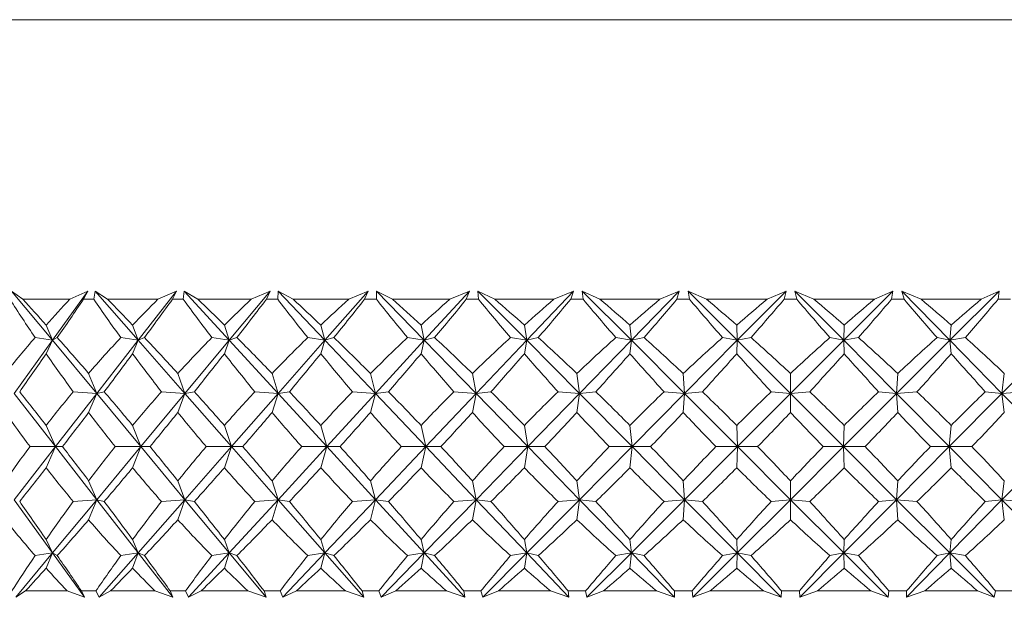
# Model space of a CAD drawing. Header units: inches. Extents: x -4.2 to 22.3, y -10.2 to 17.4.
# Tile 21 of 121: x 4.989 to 5.647, y -2.545 to -2.159. Entities that reach past the tile are written whole.
import ezdxf

# ---------------------------------------------------------------- set-up
doc = ezdxf.new("R2010")
doc.units = ezdxf.units.IN
doc.header["$MEASUREMENT"] = 0

msp = doc.modelspace()

# ---------------------------------------------------------------- linework, layer by layer
at = {"color": 7, "linetype": 'Continuous', "lineweight": 15}
for p, q in [((4.81768, -2.15853), (6.20175, -2.15853)), ((4.99081, -2.34553), (4.98332, -2.34002)), ((5.01066, -2.37294), (4.98332, -2.34002)), ((5.01066, -2.37294), (5.03429, -2.34002)), ((5.02227, -2.34553), (5.03429, -2.34002)), ((5.03139, -2.34553), (5.03429, -2.34002)), ((5.03819, -2.34553), (5.03906, -2.34002)), ((5.04748, -2.34553), (5.03906, -2.34002)), ((5.06794, -2.37294), (5.03906, -2.34002)), ((5.06794, -2.37294), (5.09352, -2.34002)), ((5.0811, -2.34553), (5.09352, -2.34002)), ((5.0908, -2.34553), (5.09352, -2.34002)), ((5.09802, -2.34553), (5.09859, -2.34002)), ((5.10787, -2.34553), (5.09859, -2.34002)), ((5.12877, -2.37294), (5.09859, -2.34002)), ((5.12877, -2.37294), (5.1561, -2.34002)), ((5.14337, -2.34553), (5.1561, -2.34002)), ((5.15358, -2.34553), (5.1561, -2.34002)), ((5.16116, -2.34553), (5.16143, -2.34002)), ((5.17149, -2.34553), (5.16143, -2.34002)), ((5.19266, -2.37294), (5.16143, -2.34002)), ((5.19266, -2.37294), (5.22154, -2.34002)), ((5.2086, -2.34553), (5.22154, -2.34002)), ((5.21922, -2.34553), (5.22154, -2.34002)), ((5.23784, -2.34553), (5.22708, -2.34002)), ((5.22711, -2.34553), (5.22708, -2.34002)), ((5.25911, -2.37294), (5.22708, -2.34002)), ((5.25911, -2.37294), (5.28929, -2.34002)), ((5.27625, -2.34553), (5.28929, -2.34002)), ((5.28721, -2.34553), (5.28929, -2.34002)), ((5.30638, -2.34553), (5.295, -2.34002)), ((5.29534, -2.34553), (5.295, -2.34002)), ((5.32758, -2.37294), (5.295, -2.34002)), ((5.32758, -2.37294), (5.35881, -2.34002)), ((5.34578, -2.34553), (5.35881, -2.34002)), ((5.35699, -2.34553), (5.35881, -2.34002)), ((5.37656, -2.34553), (5.36465, -2.34002)), ((5.36529, -2.34553), (5.36465, -2.34002)), ((5.39752, -2.37294), (5.36465, -2.34002)), ((5.39752, -2.37294), (5.42956, -2.34002)), ((5.41663, -2.34553), (5.42956, -2.34002)), ((5.428, -2.34553), (5.42956, -2.34002)), ((5.4478, -2.34553), (5.43546, -2.34002)), ((5.43641, -2.34553), (5.43546, -2.34002)), ((5.46836, -2.37294), (5.43546, -2.34002)), ((5.46836, -2.37294), (5.50094, -2.34002)), ((5.48823, -2.34553), (5.50094, -2.34002)), ((5.49966, -2.34553), (5.50094, -2.34002)), ((5.51955, -2.34553), (5.50688, -2.34002)), ((5.50811, -2.34553), (5.50688, -2.34002)), ((5.53953, -2.37294), (5.50688, -2.34002)), ((5.53953, -2.37294), (5.5724, -2.34002)), ((5.56, -2.34553), (5.5724, -2.34002)), ((5.57141, -2.34553), (5.5724, -2.34002)), ((5.59121, -2.34553), (5.57831, -2.34002)), ((5.57983, -2.34553), (5.57831, -2.34002)), ((5.61046, -2.37294), (5.57831, -2.34002)), ((5.61046, -2.37294), (5.64335, -2.34002)), ((5.63137, -2.34553), (5.64335, -2.34002)), ((5.64266, -2.34553), (5.64335, -2.34002)), ((5.02227, -2.34553), (4.99081, -2.34553)), ((5.03819, -2.34553), (5.03139, -2.34553)), ((5.0811, -2.34553), (5.04748, -2.34553)), ((5.09802, -2.34553), (5.0908, -2.34553)), ((5.14337, -2.34553), (5.10787, -2.34553)), ((5.16116, -2.34553), (5.15358, -2.34553)), ((5.2086, -2.34553), (5.17149, -2.34553)), ((5.22711, -2.34553), (5.21922, -2.34553)), ((5.27625, -2.34553), (5.23784, -2.34553)), ((5.29534, -2.34553), (5.28721, -2.34553)), ((5.34578, -2.34553), (5.30638, -2.34553)), ((5.36529, -2.34553), (5.35699, -2.34553)), ((5.41663, -2.34553), (5.37656, -2.34553)), ((5.43641, -2.34553), (5.428, -2.34553)), ((5.48823, -2.34553), (5.4478, -2.34553)), ((5.50811, -2.34553), (5.49966, -2.34553)), ((5.56, -2.34553), (5.51955, -2.34553)), ((5.57983, -2.34553), (5.57141, -2.34553)), ((5.63137, -2.34553), (5.59121, -2.34553)), ((5.65098, -2.34553), (5.64266, -2.34553)), ((5.01066, -2.37294), (5.00638, -2.36274)), ((5.06794, -2.37294), (5.06414, -2.36274)), ((5.12877, -2.37294), (5.1255, -2.36274)), ((5.18994, -2.36274), (5.19266, -2.37294)), ((5.25911, -2.37294), (5.25696, -2.36274)), ((5.32758, -2.37294), (5.32602, -2.36274)), ((5.39752, -2.37294), (5.39656, -2.36274)), ((5.46836, -2.37294), (5.468, -2.36274)), ((5.53953, -2.37294), (5.53978, -2.36274)), ((5.61046, -2.37294), (5.61132, -2.36274)), ((4.98509, -2.40856), (5.01066, -2.37294)), ((5.01066, -2.37294), (4.99899, -2.37112)), ((5.01066, -2.37294), (5.00638, -2.38191)), ((5.01066, -2.37294), (5.01383, -2.37112)), ((5.04025, -2.40856), (5.01066, -2.37294)), ((5.04025, -2.40856), (5.06794, -2.37294)), ((5.06794, -2.37294), (5.05625, -2.37112)), ((5.06794, -2.37294), (5.06414, -2.38191)), ((5.06794, -2.37294), (5.0721, -2.37112)), ((5.09918, -2.40856), (5.06794, -2.37294)), ((5.09918, -2.40856), (5.12877, -2.37294)), ((5.12877, -2.37294), (5.11715, -2.37112)), ((5.12877, -2.37294), (5.1255, -2.38191)), ((5.12877, -2.37294), (5.1339, -2.37112)), ((5.16142, -2.40856), (5.12877, -2.37294)), ((5.16142, -2.40856), (5.19266, -2.37294)), ((5.18122, -2.37112), (5.19266, -2.37294)), ((5.18994, -2.38191), (5.19266, -2.37294)), ((5.19872, -2.37112), (5.19266, -2.37294)), ((5.22646, -2.40856), (5.19266, -2.37294)), ((5.22646, -2.40856), (5.25911, -2.37294)), ((5.25911, -2.37294), (5.24793, -2.37112)), ((5.25911, -2.37294), (5.25696, -2.38191)), ((5.25911, -2.37294), (5.26604, -2.37112)), ((5.29379, -2.40856), (5.25911, -2.37294)), ((5.29379, -2.40856), (5.32758, -2.37294)), ((5.32758, -2.37294), (5.31674, -2.37112)), ((5.32758, -2.37294), (5.32602, -2.38191)), ((5.32758, -2.37294), (5.33532, -2.37112)), ((5.36285, -2.40856), (5.32758, -2.37294)), ((5.36285, -2.40856), (5.39752, -2.37294)), ((5.39752, -2.37294), (5.38711, -2.37112)), ((5.39752, -2.37294), (5.39656, -2.38191)), ((5.39752, -2.37294), (5.40601, -2.37112)), ((5.43309, -2.40856), (5.39752, -2.37294)), ((5.43309, -2.40856), (5.46836, -2.37294)), ((5.46836, -2.37294), (5.45847, -2.37112)), ((5.46836, -2.37294), (5.468, -2.38191)), ((5.46836, -2.37294), (5.47754, -2.37112)), ((5.50395, -2.40856), (5.46836, -2.37294)), ((5.50395, -2.40856), (5.53953, -2.37294)), ((5.53953, -2.37294), (5.53024, -2.37112)), ((5.53953, -2.37294), (5.54932, -2.37112)), ((5.57486, -2.40856), (5.53953, -2.37294)), ((5.53953, -2.37294), (5.53978, -2.38191)), ((5.57486, -2.40856), (5.61046, -2.37294)), ((5.61046, -2.37294), (5.60185, -2.37112)), ((5.61046, -2.37294), (5.62078, -2.37112)), ((5.61046, -2.37294), (5.61132, -2.38191)), ((5.64524, -2.40856), (5.61046, -2.37294)), ((5.64524, -2.40856), (5.68058, -2.37294)), ((5.04025, -2.40856), (5.03478, -2.39514)), ((5.09918, -2.40856), (5.0944, -2.39514)), ((5.16142, -2.40856), (5.15737, -2.39514)), ((5.22317, -2.39514), (5.22646, -2.40856)), ((5.29379, -2.40856), (5.29127, -2.39514)), ((5.36285, -2.40856), (5.36114, -2.39514)), ((5.43309, -2.40856), (5.4322, -2.39514)), ((5.50395, -2.40856), (5.50389, -2.39514)), ((5.57486, -2.40856), (5.57562, -2.39514)), ((5.64524, -2.40856), (5.64682, -2.39514)), ((5.01267, -2.44404), (4.98509, -2.40856)), ((5.01267, -2.44404), (5.04025, -2.40856)), ((5.04025, -2.40856), (5.02449, -2.40733)), ((5.04025, -2.40856), (5.03478, -2.42115)), ((5.04025, -2.40856), (5.0452, -2.40733)), ((5.06971, -2.44404), (5.04025, -2.40856)), ((5.06971, -2.44404), (5.09918, -2.40856)), ((5.09918, -2.40856), (5.08346, -2.40733)), ((5.09918, -2.40856), (5.0944, -2.42115)), ((5.09918, -2.40856), (5.10546, -2.40733)), ((5.1303, -2.44404), (5.09918, -2.40856)), ((5.1303, -2.44404), (5.16142, -2.40856)), ((5.16142, -2.40856), (5.14586, -2.40733)), ((5.16142, -2.40856), (5.15737, -2.42115)), ((5.16142, -2.40856), (5.16897, -2.40733)), ((5.19394, -2.44404), (5.16142, -2.40856)), ((5.19394, -2.44404), (5.22646, -2.40856)), ((5.21119, -2.40733), (5.22646, -2.40856)), ((5.22317, -2.42115), (5.22646, -2.40856)), ((5.23522, -2.40733), (5.22646, -2.40856)), ((5.26012, -2.44404), (5.22646, -2.40856)), ((5.26012, -2.44404), (5.29379, -2.40856)), ((5.29379, -2.40856), (5.27892, -2.40733)), ((5.29379, -2.40856), (5.29127, -2.42115)), ((5.29379, -2.40856), (5.30368, -2.40733)), ((5.32832, -2.44404), (5.29379, -2.40856)), ((5.32832, -2.44404), (5.36285, -2.40856)), ((5.36285, -2.40856), (5.34851, -2.40733)), ((5.36285, -2.40856), (5.36114, -2.42115)), ((5.36285, -2.40856), (5.3738, -2.40733)), ((5.39797, -2.44404), (5.36285, -2.40856)), ((5.39797, -2.44404), (5.43309, -2.40856)), ((5.43309, -2.40856), (5.4194, -2.40733)), ((5.43309, -2.40856), (5.4322, -2.42115)), ((5.43309, -2.40856), (5.44502, -2.40733)), ((5.46852, -2.44404), (5.43309, -2.40856)), ((5.46852, -2.44404), (5.50395, -2.40856)), ((5.50395, -2.40856), (5.49102, -2.40733)), ((5.50395, -2.40856), (5.50389, -2.42115)), ((5.50395, -2.40856), (5.51676, -2.40733)), ((5.53941, -2.44404), (5.50395, -2.40856)), ((5.53941, -2.44404), (5.57486, -2.40856)), ((5.57486, -2.40856), (5.56278, -2.40733)), ((5.57486, -2.40856), (5.58844, -2.40733)), ((5.61005, -2.44404), (5.57486, -2.40856)), ((5.57486, -2.40856), (5.57562, -2.42115)), ((5.61005, -2.44404), (5.64524, -2.40856)), ((5.64524, -2.40856), (5.63412, -2.40733)), ((5.64524, -2.40856), (5.65948, -2.40733)), ((5.64524, -2.40856), (5.64682, -2.42115)), ((5.67989, -2.44404), (5.64524, -2.40856)), ((5.01267, -2.44404), (5.00638, -2.4299)), ((5.06971, -2.44404), (5.06414, -2.4299)), ((5.1303, -2.44404), (5.1255, -2.4299)), ((5.19394, -2.44404), (5.18994, -2.4299)), ((5.26012, -2.44404), (5.25696, -2.4299)), ((5.32832, -2.44404), (5.32602, -2.4299)), ((5.39797, -2.44404), (5.39656, -2.4299)), ((5.46852, -2.44404), (5.468, -2.4299)), ((5.53941, -2.44404), (5.53978, -2.4299)), ((5.61005, -2.44404), (5.61132, -2.4299)), ((4.98509, -2.47952), (5.01267, -2.44404)), ((5.01267, -2.44404), (4.9956, -2.44404)), ((5.01267, -2.44404), (5.00638, -2.45818)), ((5.01267, -2.44404), (5.01731, -2.44404)), ((5.04025, -2.47952), (5.01267, -2.44404)), ((5.04025, -2.47952), (5.06971, -2.44404)), ((5.06971, -2.44404), (5.05261, -2.44404)), ((5.06971, -2.44404), (5.06414, -2.45818)), ((5.06971, -2.44404), (5.07581, -2.44404)), ((5.09918, -2.47952), (5.06971, -2.44404)), ((5.09918, -2.47952), (5.1303, -2.44404)), ((5.1303, -2.44404), (5.1133, -2.44404)), ((5.1303, -2.44404), (5.1255, -2.45818)), ((5.1303, -2.44404), (5.13781, -2.44404)), ((5.16142, -2.47952), (5.1303, -2.44404)), ((5.16142, -2.47952), (5.19394, -2.44404)), ((5.19394, -2.44404), (5.17719, -2.44404)), ((5.19394, -2.44404), (5.18994, -2.45818)), ((5.19394, -2.44404), (5.2028, -2.44404)), ((5.22646, -2.47952), (5.19394, -2.44404)), ((5.22646, -2.47952), (5.26012, -2.44404)), ((5.26012, -2.44404), (5.24375, -2.44404)), ((5.26012, -2.44404), (5.25696, -2.45818)), ((5.29379, -2.47952), (5.26012, -2.44404)), ((5.26012, -2.44404), (5.27026, -2.44404)), ((5.29379, -2.47952), (5.32832, -2.44404)), ((5.32832, -2.44404), (5.31245, -2.44404)), ((5.32832, -2.44404), (5.32602, -2.45818)), ((5.36285, -2.47952), (5.32832, -2.44404)), ((5.32832, -2.44404), (5.33964, -2.44404)), ((5.36285, -2.47952), (5.39797, -2.44404)), ((5.39797, -2.44404), (5.38274, -2.44404)), ((5.39797, -2.44404), (5.39656, -2.45818)), ((5.43309, -2.47952), (5.39797, -2.44404)), ((5.39797, -2.44404), (5.4104, -2.44404)), ((5.43309, -2.47952), (5.46852, -2.44404)), ((5.46852, -2.44404), (5.45406, -2.44404)), ((5.46852, -2.44404), (5.468, -2.45818)), ((5.50395, -2.47952), (5.46852, -2.44404)), ((5.46852, -2.44404), (5.48196, -2.44404)), ((5.50395, -2.47952), (5.53941, -2.44404)), ((5.53941, -2.44404), (5.52582, -2.44404)), ((5.57486, -2.47952), (5.53941, -2.44404)), ((5.53941, -2.44404), (5.53978, -2.45818)), ((5.53941, -2.44404), (5.55374, -2.44404)), ((5.57486, -2.47952), (5.61005, -2.44404)), ((5.61005, -2.44404), (5.59745, -2.44404)), ((5.61005, -2.44404), (5.61132, -2.45818)), ((5.64524, -2.47952), (5.61005, -2.44404)), ((5.61005, -2.44404), (5.62516, -2.44404)), ((5.64524, -2.47952), (5.67989, -2.44404)), ((5.04025, -2.47952), (5.03478, -2.46693)), ((5.09918, -2.47952), (5.0944, -2.46693)), ((5.16142, -2.47952), (5.15737, -2.46693)), ((5.22646, -2.47952), (5.22317, -2.46693)), ((5.29127, -2.46693), (5.29379, -2.47952)), ((5.36285, -2.47952), (5.36114, -2.46693)), ((5.43309, -2.47952), (5.4322, -2.46693)), ((5.50395, -2.47952), (5.50389, -2.46693)), ((5.57486, -2.47952), (5.57562, -2.46693)), ((5.64524, -2.47952), (5.64682, -2.46693)), ((5.01066, -2.51514), (4.98509, -2.47952)), ((5.01066, -2.51514), (5.04025, -2.47952)), ((5.04025, -2.47952), (5.02449, -2.48074)), ((5.04025, -2.47952), (5.03478, -2.49293)), ((5.04025, -2.47952), (5.0452, -2.48074)), ((5.06794, -2.51514), (5.04025, -2.47952)), ((5.06794, -2.51514), (5.09918, -2.47952)), ((5.09918, -2.47952), (5.08346, -2.48074)), ((5.09918, -2.47952), (5.0944, -2.49293)), ((5.09918, -2.47952), (5.10546, -2.48074)), ((5.12877, -2.51514), (5.09918, -2.47952)), ((5.12877, -2.51514), (5.16142, -2.47952)), ((5.16142, -2.47952), (5.14586, -2.48074)), ((5.16142, -2.47952), (5.15737, -2.49293)), ((5.16142, -2.47952), (5.16897, -2.48074)), ((5.19266, -2.51514), (5.16142, -2.47952)), ((5.19266, -2.51514), (5.22646, -2.47952)), ((5.22646, -2.47952), (5.21119, -2.48074)), ((5.22646, -2.47952), (5.22317, -2.49293)), ((5.25911, -2.51514), (5.22646, -2.47952)), ((5.22646, -2.47952), (5.23522, -2.48074)), ((5.25911, -2.51514), (5.29379, -2.47952)), ((5.27892, -2.48074), (5.29379, -2.47952)), ((5.29127, -2.49293), (5.29379, -2.47952)), ((5.32758, -2.51514), (5.29379, -2.47952)), ((5.30368, -2.48074), (5.29379, -2.47952)), ((5.32758, -2.51514), (5.36285, -2.47952)), ((5.36285, -2.47952), (5.34851, -2.48074)), ((5.36285, -2.47952), (5.36114, -2.49293)), ((5.39752, -2.51514), (5.36285, -2.47952)), ((5.36285, -2.47952), (5.3738, -2.48074)), ((5.39752, -2.51514), (5.43309, -2.47952)), ((5.43309, -2.47952), (5.4194, -2.48074)), ((5.43309, -2.47952), (5.4322, -2.49293)), ((5.46836, -2.51514), (5.43309, -2.47952)), ((5.43309, -2.47952), (5.44502, -2.48074)), ((5.46836, -2.51514), (5.50395, -2.47952)), ((5.50395, -2.47952), (5.49102, -2.48074)), ((5.50395, -2.47952), (5.50389, -2.49293)), ((5.53953, -2.51514), (5.50395, -2.47952)), ((5.50395, -2.47952), (5.51676, -2.48074)), ((5.53953, -2.51514), (5.57486, -2.47952)), ((5.57486, -2.47952), (5.56278, -2.48074)), ((5.57486, -2.47952), (5.57562, -2.49293)), ((5.61046, -2.51514), (5.57486, -2.47952)), ((5.57486, -2.47952), (5.58844, -2.48074)), ((5.61046, -2.51514), (5.64524, -2.47952)), ((5.64524, -2.47952), (5.63412, -2.48074)), ((5.64524, -2.47952), (5.64682, -2.49293)), ((5.68058, -2.51514), (5.64524, -2.47952)), ((5.64524, -2.47952), (5.65948, -2.48074)), ((5.01066, -2.51514), (5.00638, -2.50616)), ((5.06794, -2.51514), (5.06414, -2.50616)), ((5.12877, -2.51514), (5.1255, -2.50616)), ((5.19266, -2.51514), (5.18994, -2.50616)), ((5.25911, -2.51514), (5.25696, -2.50616)), ((5.32602, -2.50616), (5.32758, -2.51514)), ((5.39752, -2.51514), (5.39656, -2.50616)), ((5.46836, -2.51514), (5.468, -2.50616)), ((5.53953, -2.51514), (5.53978, -2.50616)), ((5.61046, -2.51514), (5.61132, -2.50616)), ((4.98601, -2.54482), (5.01066, -2.51514)), ((5.01066, -2.51514), (4.99899, -2.51696)), ((5.01066, -2.51514), (5.00638, -2.52534)), ((5.01066, -2.51514), (5.01383, -2.51696)), ((5.03196, -2.54482), (5.01066, -2.51514)), ((5.0419, -2.54482), (5.06794, -2.51514)), ((5.06794, -2.51514), (5.05625, -2.51696)), ((5.06794, -2.51514), (5.06414, -2.52534)), ((5.06794, -2.51514), (5.0721, -2.51696)), ((5.091, -2.54482), (5.06794, -2.51514)), ((5.10156, -2.54482), (5.12877, -2.51514)), ((5.12877, -2.51514), (5.11715, -2.51696)), ((5.12877, -2.51514), (5.1255, -2.52534)), ((5.12877, -2.51514), (5.1339, -2.51696)), ((5.15342, -2.54482), (5.12877, -2.51514)), ((5.16451, -2.54482), (5.19266, -2.51514)), ((5.19266, -2.51514), (5.18122, -2.51696)), ((5.19266, -2.51514), (5.18994, -2.52534)), ((5.19266, -2.51514), (5.19872, -2.51696)), ((5.2187, -2.54482), (5.19266, -2.51514)), ((5.23023, -2.54482), (5.25911, -2.51514)), ((5.25911, -2.51514), (5.24793, -2.51696)), ((5.25911, -2.51514), (5.25696, -2.52534)), ((5.25911, -2.51514), (5.26604, -2.51696)), ((5.28632, -2.54482), (5.25911, -2.51514)), ((5.2982, -2.54482), (5.32758, -2.51514)), ((5.31674, -2.51696), (5.32758, -2.51514)), ((5.32602, -2.52534), (5.32758, -2.51514)), ((5.33532, -2.51696), (5.32758, -2.51514)), ((5.35574, -2.54482), (5.32758, -2.51514)), ((5.36788, -2.54482), (5.39752, -2.51514)), ((5.39752, -2.51514), (5.38711, -2.51696)), ((5.39752, -2.51514), (5.39656, -2.52534)), ((5.39752, -2.51514), (5.40601, -2.51696)), ((5.4264, -2.54482), (5.39752, -2.51514)), ((5.4387, -2.54482), (5.46836, -2.51514)), ((5.46836, -2.51514), (5.45847, -2.51696)), ((5.46836, -2.51514), (5.468, -2.52534)), ((5.49774, -2.54482), (5.46836, -2.51514)), ((5.46836, -2.51514), (5.47754, -2.51696)), ((5.51009, -2.54482), (5.53953, -2.51514)), ((5.53953, -2.51514), (5.53024, -2.51696)), ((5.53953, -2.51514), (5.53978, -2.52534)), ((5.56917, -2.54482), (5.53953, -2.51514)), ((5.53953, -2.51514), (5.54932, -2.51696)), ((5.58148, -2.54482), (5.61046, -2.51514)), ((5.61046, -2.51514), (5.60185, -2.51696)), ((5.61046, -2.51514), (5.61132, -2.52534)), ((5.64012, -2.54482), (5.61046, -2.51514)), ((5.61046, -2.51514), (5.62078, -2.51696)), ((4.99265, -2.54053), (4.98601, -2.54482)), ((5.02036, -2.54053), (4.99265, -2.54053)), ((5.02036, -2.54053), (5.03196, -2.54482)), ((5.03001, -2.54053), (5.03196, -2.54482)), ((5.03958, -2.54053), (5.03001, -2.54053)), ((5.03958, -2.54053), (5.0419, -2.54482)), ((5.04945, -2.54053), (5.0419, -2.54482)), ((5.07906, -2.54053), (5.04945, -2.54053)), ((5.07906, -2.54053), (5.091, -2.54482)), ((5.08933, -2.54053), (5.091, -2.54482)), ((5.09949, -2.54053), (5.08933, -2.54053)), ((5.09949, -2.54053), (5.10156, -2.54482)), ((5.10996, -2.54053), (5.10156, -2.54482)), ((5.14122, -2.54053), (5.10996, -2.54053)), ((5.14122, -2.54053), (5.15342, -2.54482)), ((5.15204, -2.54053), (5.15342, -2.54482)), ((5.16271, -2.54053), (5.15204, -2.54053)), ((5.16271, -2.54053), (5.16451, -2.54482)), ((5.17369, -2.54053), (5.16451, -2.54482)), ((5.20636, -2.54053), (5.17369, -2.54053)), ((5.20636, -2.54053), (5.2187, -2.54482)), ((5.21762, -2.54053), (5.2187, -2.54482)), ((5.22872, -2.54053), (5.21762, -2.54053)), ((5.22872, -2.54053), (5.23023, -2.54482)), ((5.24012, -2.54053), (5.23023, -2.54482)), ((5.27394, -2.54053), (5.24012, -2.54053)), ((5.27394, -2.54053), (5.28632, -2.54482)), ((5.28556, -2.54053), (5.28632, -2.54482)), ((5.297, -2.54053), (5.28556, -2.54053)), ((5.297, -2.54053), (5.2982, -2.54482)), ((5.30872, -2.54053), (5.2982, -2.54482)), ((5.34341, -2.54053), (5.30872, -2.54053)), ((5.34341, -2.54053), (5.35574, -2.54482)), ((5.3553, -2.54053), (5.35574, -2.54482)), ((5.36698, -2.54053), (5.3553, -2.54053)), ((5.36698, -2.54053), (5.36788, -2.54482)), ((5.37894, -2.54053), (5.36788, -2.54482)), ((5.41423, -2.54053), (5.37894, -2.54053)), ((5.41423, -2.54053), (5.4264, -2.54482)), ((5.42629, -2.54053), (5.4264, -2.54482)), ((5.43812, -2.54053), (5.42629, -2.54053)), ((5.43812, -2.54053), (5.4387, -2.54482)), ((5.45021, -2.54053), (5.4387, -2.54482)), ((5.48581, -2.54053), (5.45021, -2.54053)), ((5.48581, -2.54053), (5.49774, -2.54482)), ((5.49794, -2.54053), (5.49774, -2.54482)), ((5.50983, -2.54053), (5.49794, -2.54053)), ((5.50983, -2.54053), (5.51009, -2.54482)), ((5.52197, -2.54053), (5.51009, -2.54482)), ((5.55758, -2.54053), (5.52197, -2.54053)), ((5.55758, -2.54053), (5.56917, -2.54482)), ((5.56969, -2.54053), (5.56917, -2.54482)), ((5.58154, -2.54053), (5.56969, -2.54053)), ((5.58154, -2.54053), (5.58148, -2.54482)), ((5.59362, -2.54053), (5.58148, -2.54482)), ((5.62897, -2.54053), (5.59362, -2.54053)), ((5.62897, -2.54053), (5.64012, -2.54482)), ((5.64096, -2.54053), (5.64012, -2.54482)), ((5.65267, -2.54053), (5.64096, -2.54053))]:
    msp.add_line(p, q, dxfattribs=at)
for centre, major_axis, ratio, start_param, end_param in [((5.50971, -1.32681), (-0.02969, 1.38553), 0.576997, 2.384391, 2.412056), ((5.50971, -3.56127), (-0.7696, 1.38028), 0.158268, 5.669448, 5.694751), ((5.50971, -3.56127), (-0.18129, 1.38186), 0.563867, 0.426576, 0.451879), ((5.50971, -1.32681), (0.79226, 1.38418), 0.080197, 3.904634, 3.932299), ((5.50971, -1.32681), (-0.1356, 1.38348), 0.569884, 2.340959, 2.368624), ((5.50971, -3.56127), (-0.75233, 1.37765), 0.197452, 5.650053, 5.675355), ((5.50971, -3.56127), (-0.07766, 1.38492), 0.574922, 0.46819, 0.493493), ((5.50971, -1.32681), (0.78285, 1.3825), 0.119185, 3.926152, 3.953817), ((5.50971, -1.32681), (-0.2353, 1.37949), 0.554272, 2.302492, 2.330157), ((5.50971, -3.56127), (-0.73082, 1.3748), 0.236715, 5.63229, 5.657593), ((5.50971, -3.56127), (0.02969, 1.38553), 0.576997, 0.512782, 0.538085), ((5.50971, -1.32681), (0.7696, 1.38028), 0.158268, 3.946782, 3.974447), ((5.50971, -1.32681), (-0.32569, 1.37479), 0.531502, 2.271499, 2.299164), ((5.50971, -3.56127), (-0.70472, 1.37192), 0.275998, 5.616632, 5.641934), ((5.50971, -3.56127), (0.1356, 1.38348), 0.569884, 0.556214, 0.581516), ((5.50971, -1.32681), (0.75233, 1.37765), 0.197452, 3.966178, 3.993843), ((5.50971, -1.32681), (-0.40553, 1.37053), 0.503161, 2.248961, 2.276626), ((5.50971, -3.56127), (-0.6736, 1.36928), 0.315186, 5.603638, 5.62894), ((5.50971, -3.56127), (0.2353, 1.37949), 0.554272, 0.594681, 0.619983), ((5.50971, -1.32681), (0.73082, 1.3748), 0.236715, 3.98394, 4.011605), ((5.50971, -1.32681), (-0.47495, 1.36748), 0.470762, 2.234687, 2.262352), ((5.50971, -3.56127), (-0.63691, 1.36717), 0.354086, 5.593983, 5.619285), ((5.50971, -3.56127), (0.32569, 1.37479), 0.531502, 0.625674, 0.650976), ((5.50971, -1.32681), (0.70472, 1.37192), 0.275998, 3.999598, 4.027263), ((5.50971, -1.32681), (-0.53483, 1.36592), 0.435563, 2.227835, 2.2555), ((5.50971, -3.56127), (-0.59391, 1.3659), 0.392395, 5.588474, 5.613776), ((5.50971, -3.56127), (0.40553, 1.37053), 0.503161, 0.648212, 0.673514), ((5.50971, -1.32681), (0.6736, 1.36928), 0.315186, 4.012592, 4.040257), ((5.50971, -1.32681), (-0.58629, 1.3658), 0.398526, 2.227324, 2.254989), ((5.50971, -3.56127), (-0.54372, 1.36581), 0.429658, 5.58806, 5.613363), ((5.50971, -3.56127), (0.47495, 1.36748), 0.470762, 0.662486, 0.687788), ((5.50971, -1.32681), (0.63691, 1.36717), 0.354086, 4.022247, 4.049912), ((5.50971, -1.32681), (-0.63038, 1.36689), 0.360351, 2.232074, 2.259739), ((5.50971, -3.56127), (-0.48528, 1.36713), 0.465213, 5.593808, 5.619111), ((5.50971, -3.56127), (0.53483, 1.36592), 0.435563, 0.669338, 0.694641), ((5.50971, -1.32681), (0.59391, 1.3659), 0.392395, 4.027756, 4.055421), ((5.50971, -1.32681), (-0.66805, 1.36889), 0.321522, 2.241115, 2.26878), ((5.50971, -3.56127), (-0.41748, 1.36995), 0.498145, 5.606811, 5.632113), ((5.50971, -3.56127), (0.58629, 1.3658), 0.398526, 0.669849, 0.695152), ((5.50971, -1.32681), (0.54372, 1.36581), 0.429658, 4.02817, 4.055835), ((5.50971, -3.56127), (-0.18129, 1.38186), 0.563867, 0.463811, 0.496759), ((5.50971, -3.56127), (-0.7696, 1.38028), 0.158268, 5.624568, 5.657516), ((5.50971, -3.56127), (-0.07766, 1.38492), 0.574922, 0.505425, 0.538372), ((5.50971, -3.56127), (-0.75233, 1.37765), 0.197452, 5.605173, 5.63812), ((5.50971, -3.56127), (0.02969, 1.38553), 0.576997, 0.550017, 0.582965), ((5.50971, -3.56127), (-0.73082, 1.3748), 0.236715, 5.587411, 5.620358), ((5.50971, -3.56127), (0.1356, 1.38348), 0.569884, 0.593449, 0.626396), ((5.50971, -3.56127), (-0.70472, 1.37192), 0.275998, 5.571752, 5.604699), ((5.50971, -3.56127), (0.2353, 1.37949), 0.554272, 0.631916, 0.664863), ((5.50971, -3.56127), (-0.6736, 1.36928), 0.315186, 5.558758, 5.591705), ((5.50971, -3.56127), (0.32569, 1.37479), 0.531502, 0.662909, 0.695856), ((5.50971, -3.56127), (-0.63691, 1.36717), 0.354086, 5.549103, 5.58205), ((5.50971, -3.56127), (0.40553, 1.37053), 0.503161, 0.685447, 0.718394), ((5.50971, -3.56127), (-0.59391, 1.3659), 0.392395, 5.543594, 5.576541), ((5.50971, -3.56127), (0.47495, 1.36748), 0.470762, 0.699721, 0.732668), ((5.50971, -3.56127), (-0.54372, 1.36581), 0.429658, 5.54318, 5.576128), ((5.50971, -3.56127), (0.53483, 1.36592), 0.435563, 0.706573, 0.73952), ((5.50971, -3.56127), (-0.48528, 1.36713), 0.465213, 5.548928, 5.581876), ((5.50971, -3.56127), (0.58629, 1.3658), 0.398526, 0.707084, 0.740032), ((5.50971, -3.56127), (-0.41748, 1.36995), 0.498145, 5.561931, 5.594878), ((5.50971, -1.32681), (0.79226, 1.38418), 0.080197, 3.86391, 3.892702), ((5.50971, -1.32681), (-0.02969, 1.38553), 0.576997, 2.423988, 2.45278), ((5.50971, -1.32681), (0.78285, 1.3825), 0.119185, 3.885427, 3.914219), ((5.50971, -1.32681), (-0.1356, 1.38348), 0.569884, 2.380557, 2.409349), ((5.50971, -1.32681), (0.7696, 1.38028), 0.158268, 3.906057, 3.934849), ((5.50971, -1.32681), (-0.2353, 1.37949), 0.554272, 2.34209, 2.370882), ((5.50971, -1.32681), (0.75233, 1.37765), 0.197452, 3.925453, 3.954245), ((5.50971, -1.32681), (-0.32569, 1.37479), 0.531502, 2.311097, 2.339889), ((5.50971, -1.32681), (0.73082, 1.3748), 0.236715, 3.943215, 3.972007), ((5.50971, -1.32681), (-0.40553, 1.37053), 0.503161, 2.288559, 2.317351), ((5.50971, -1.32681), (0.70472, 1.37192), 0.275998, 3.958874, 3.987666), ((5.50971, -1.32681), (-0.47495, 1.36748), 0.470762, 2.274285, 2.303077), ((5.50971, -1.32681), (0.6736, 1.36928), 0.315186, 3.971868, 4.00066), ((5.50971, -1.32681), (-0.53483, 1.36592), 0.435563, 2.267432, 2.296225), ((5.50971, -1.32681), (0.63691, 1.36717), 0.354086, 3.981523, 4.010315), ((5.50971, -1.32681), (-0.58629, 1.3658), 0.398526, 2.266921, 2.295714), ((5.50971, -1.32681), (0.59391, 1.3659), 0.392395, 3.987032, 4.015824), ((5.50971, -1.32681), (-0.63038, 1.36689), 0.360351, 2.271672, 2.300464), ((5.50971, -1.32681), (0.54372, 1.36581), 0.429658, 3.987445, 4.016237), ((5.50971, -1.32681), (-0.66805, 1.36889), 0.321522, 2.280713, 2.309505), ((5.50971, -3.56127), (-0.78285, 1.3825), 0.119185, 5.600319, 5.629111), ((5.50971, -3.56127), (-0.07766, 1.38492), 0.574922, 0.55446, 0.583252), ((5.50971, -3.56127), (-0.7696, 1.38028), 0.158268, 5.579689, 5.608481), ((5.50971, -3.56127), (0.02969, 1.38553), 0.576997, 0.599053, 0.627845), ((5.50971, -3.56127), (-0.75233, 1.37765), 0.197452, 5.560293, 5.589085), ((5.50971, -3.56127), (0.1356, 1.38348), 0.569884, 0.642484, 0.671276), ((5.50971, -3.56127), (-0.73082, 1.3748), 0.236715, 5.542531, 5.571323), ((5.50971, -3.56127), (0.2353, 1.37949), 0.554272, 0.680951, 0.709743), ((5.50971, -3.56127), (-0.70472, 1.37192), 0.275998, 5.526872, 5.555664), ((5.50971, -3.56127), (0.32569, 1.37479), 0.531502, 0.711944, 0.740736), ((5.50971, -3.56127), (-0.6736, 1.36928), 0.315186, 5.513878, 5.54267), ((5.50971, -3.56127), (0.40553, 1.37053), 0.503161, 0.734482, 0.763274), ((5.50971, -3.56127), (-0.63691, 1.36717), 0.354086, 5.504223, 5.533015), ((5.50971, -3.56127), (0.47495, 1.36748), 0.470762, 0.748756, 0.777548), ((5.50971, -3.56127), (-0.59391, 1.3659), 0.392395, 5.498714, 5.527506), ((5.50971, -3.56127), (0.53483, 1.36592), 0.435563, 0.755608, 0.7844), ((5.50971, -3.56127), (-0.54372, 1.36581), 0.429658, 5.4983, 5.527093), ((5.50971, -3.56127), (0.58629, 1.3658), 0.398526, 0.756119, 0.784912), ((5.50971, -3.56127), (-0.48528, 1.36713), 0.465213, 5.504048, 5.532841), ((5.50971, -3.56127), (0.63038, 1.36689), 0.360351, 0.751369, 0.780161), ((5.50971, -1.32681), (0.07766, 1.38492), 0.574922, 2.51346, 2.540877), ((5.50971, -1.32681), (0.78285, 1.3825), 0.119185, 3.841922, 3.869339), ((5.50971, -1.32681), (-0.02969, 1.38553), 0.576997, 2.468868, 2.496285), ((5.50971, -1.32681), (0.7696, 1.38028), 0.158268, 3.862552, 3.889969), ((5.50971, -1.32681), (-0.1356, 1.38348), 0.569884, 2.425437, 2.452854), ((5.50971, -1.32681), (0.75233, 1.37765), 0.197452, 3.881948, 3.909365), ((5.50971, -1.32681), (-0.2353, 1.37949), 0.554272, 2.38697, 2.414387), ((5.50971, -1.32681), (0.73082, 1.3748), 0.236715, 3.89971, 3.927127), ((5.50971, -1.32681), (-0.32569, 1.37479), 0.531502, 2.355977, 2.383394), ((5.50971, -1.32681), (0.70472, 1.37192), 0.275998, 3.915369, 3.942786), ((5.50971, -1.32681), (-0.40553, 1.37053), 0.503161, 2.333439, 2.360856), ((5.50971, -1.32681), (0.6736, 1.36928), 0.315186, 3.928363, 3.95578), ((5.50971, -1.32681), (-0.47495, 1.36748), 0.470762, 2.319165, 2.346582), ((5.50971, -1.32681), (0.63691, 1.36717), 0.354086, 3.938018, 3.965435), ((5.50971, -1.32681), (-0.53483, 1.36592), 0.435563, 2.312312, 2.339729), ((5.50971, -1.32681), (0.59391, 1.3659), 0.392395, 3.943527, 3.970944), ((5.50971, -1.32681), (-0.58629, 1.3658), 0.398526, 2.311801, 2.339218), ((5.50971, -1.32681), (0.54372, 1.36581), 0.429658, 3.943941, 3.971357), ((5.50971, -1.32681), (-0.63038, 1.36689), 0.360351, 2.316552, 2.343969), ((5.50971, -1.32681), (0.48528, 1.36713), 0.465213, 3.938192, 3.965609), ((5.50971, -3.56127), (-0.07766, 1.38492), 0.574922, 0.600715, 0.628132), ((5.50971, -3.56127), (-0.78285, 1.3825), 0.119185, 5.555439, 5.582856), ((5.50971, -3.56127), (0.02969, 1.38553), 0.576997, 0.645308, 0.672725), ((5.50971, -3.56127), (-0.7696, 1.38028), 0.158268, 5.534809, 5.562226), ((5.50971, -3.56127), (0.1356, 1.38348), 0.569884, 0.688739, 0.716156), ((5.50971, -3.56127), (-0.75233, 1.37765), 0.197452, 5.515413, 5.54283), ((5.50971, -3.56127), (0.2353, 1.37949), 0.554272, 0.727206, 0.754623), ((5.50971, -3.56127), (-0.73082, 1.3748), 0.236715, 5.497651, 5.525068), ((5.50971, -3.56127), (0.32569, 1.37479), 0.531502, 0.758199, 0.785616), ((5.50971, -3.56127), (-0.70472, 1.37192), 0.275998, 5.481992, 5.509409), ((5.50971, -3.56127), (0.40553, 1.37053), 0.503161, 0.780737, 0.808154), ((5.50971, -3.56127), (-0.6736, 1.36928), 0.315186, 5.468998, 5.496415), ((5.50971, -3.56127), (0.47495, 1.36748), 0.470762, 0.795011, 0.822428), ((5.50971, -3.56127), (-0.63691, 1.36717), 0.354086, 5.459343, 5.48676), ((5.50971, -3.56127), (0.53483, 1.36592), 0.435563, 0.801863, 0.82928), ((5.50971, -3.56127), (-0.59391, 1.3659), 0.392395, 5.453834, 5.481251), ((5.50971, -3.56127), (0.58629, 1.3658), 0.398526, 0.802374, 0.829791), ((5.50971, -3.56127), (-0.54372, 1.36581), 0.429658, 5.45342, 5.480837), ((5.50971, -3.56127), (0.63038, 1.36689), 0.360351, 0.797624, 0.825041), ((5.50971, -3.56127), (-0.48528, 1.36713), 0.465213, 5.459169, 5.486586), ((5.50971, -1.32681), (0.78285, 1.3825), 0.119185, 3.795667, 3.824459), ((5.50971, -1.32681), (0.07766, 1.38492), 0.574922, 2.55834, 2.587132), ((5.50971, -1.32681), (0.7696, 1.38028), 0.158268, 3.816297, 3.845089), ((5.50971, -1.32681), (-0.02969, 1.38553), 0.576997, 2.513748, 2.54254), ((5.50971, -1.32681), (0.75233, 1.37765), 0.197452, 3.835693, 3.864485), ((5.50971, -1.32681), (-0.1356, 1.38348), 0.569884, 2.470317, 2.499109), ((5.50971, -1.32681), (0.73082, 1.3748), 0.236715, 3.853455, 3.882247), ((5.50971, -1.32681), (-0.2353, 1.37949), 0.554272, 2.43185, 2.460642), ((5.50971, -1.32681), (0.70472, 1.37192), 0.275998, 3.869114, 3.897906), ((5.50971, -1.32681), (-0.32569, 1.37479), 0.531502, 2.400856, 2.429649), ((5.50971, -1.32681), (0.6736, 1.36928), 0.315186, 3.882108, 3.9109), ((5.50971, -1.32681), (-0.40553, 1.37053), 0.503161, 2.378319, 2.407111), ((5.50971, -1.32681), (0.63691, 1.36717), 0.354086, 3.891763, 3.920555), ((5.50971, -1.32681), (-0.47495, 1.36748), 0.470762, 2.364045, 2.392837), ((5.50971, -1.32681), (0.59391, 1.3659), 0.392395, 3.897272, 3.926064), ((5.50971, -1.32681), (-0.53483, 1.36592), 0.435563, 2.357192, 2.385984), ((5.50971, -1.32681), (0.54372, 1.36581), 0.429658, 3.897685, 3.926478), ((5.50971, -1.32681), (-0.58629, 1.3658), 0.398526, 2.356681, 2.385473), ((5.50971, -1.32681), (0.48528, 1.36713), 0.465213, 3.891937, 3.92073), ((5.50971, -1.32681), (-0.63038, 1.36689), 0.360351, 2.361432, 2.390224), ((5.50971, -3.56127), (-0.79226, 1.38418), 0.080197, 5.532076, 5.560868), ((5.50971, -3.56127), (0.02969, 1.38553), 0.576997, 0.688812, 0.717605), ((5.50971, -3.56127), (-0.78285, 1.3825), 0.119185, 5.510559, 5.539351), ((5.50971, -3.56127), (0.1356, 1.38348), 0.569884, 0.732244, 0.761036), ((5.50971, -3.56127), (-0.7696, 1.38028), 0.158268, 5.489929, 5.518721), ((5.50971, -3.56127), (0.2353, 1.37949), 0.554272, 0.770711, 0.799503), ((5.50971, -3.56127), (-0.75233, 1.37765), 0.197452, 5.470533, 5.499325), ((5.50971, -3.56127), (0.32569, 1.37479), 0.531502, 0.801704, 0.830496), ((5.50971, -3.56127), (-0.73082, 1.3748), 0.236715, 5.452771, 5.481563), ((5.50971, -3.56127), (0.40553, 1.37053), 0.503161, 0.824242, 0.853034), ((5.50971, -3.56127), (-0.70472, 1.37192), 0.275998, 5.437112, 5.465904), ((5.50971, -3.56127), (0.47495, 1.36748), 0.470762, 0.838516, 0.867308), ((5.50971, -3.56127), (-0.6736, 1.36928), 0.315186, 5.424118, 5.45291), ((5.50971, -3.56127), (0.53483, 1.36592), 0.435563, 0.845368, 0.87416), ((5.50971, -3.56127), (-0.63691, 1.36717), 0.354086, 5.414463, 5.443255), ((5.50971, -3.56127), (0.58629, 1.3658), 0.398526, 0.845879, 0.874671), ((5.50971, -3.56127), (-0.59391, 1.3659), 0.392395, 5.408954, 5.437746), ((5.50971, -3.56127), (0.63038, 1.36689), 0.360351, 0.841129, 0.869921), ((5.50971, -3.56127), (-0.54372, 1.36581), 0.429658, 5.408541, 5.437333), ((5.50971, -3.56127), (0.66805, 1.36889), 0.321522, 0.832088, 0.86088), ((5.50971, -1.32681), (0.18129, 1.38186), 0.563867, 2.644834, 2.677781), ((5.50971, -1.32681), (0.7696, 1.38028), 0.158268, 3.767262, 3.80021), ((5.50971, -1.32681), (0.07766, 1.38492), 0.574922, 2.60322, 2.636168), ((5.50971, -1.32681), (0.75233, 1.37765), 0.197452, 3.786658, 3.819605), ((5.50971, -1.32681), (-0.02969, 1.38553), 0.576997, 2.558628, 2.591575), ((5.50971, -1.32681), (0.73082, 1.3748), 0.236715, 3.80442, 3.837367), ((5.50971, -1.32681), (-0.1356, 1.38348), 0.569884, 2.515196, 2.548144), ((5.50971, -1.32681), (0.70472, 1.37192), 0.275998, 3.820079, 3.853026), ((5.50971, -1.32681), (-0.2353, 1.37949), 0.554272, 2.47673, 2.509677), ((5.50971, -1.32681), (0.6736, 1.36928), 0.315186, 3.833073, 3.86602), ((5.50971, -1.32681), (-0.32569, 1.37479), 0.531502, 2.445736, 2.478684), ((5.50971, -1.32681), (0.63691, 1.36717), 0.354086, 3.842728, 3.875675), ((5.50971, -1.32681), (-0.40553, 1.37053), 0.503161, 2.423198, 2.456146), ((5.50971, -1.32681), (0.59391, 1.3659), 0.392395, 3.848237, 3.881184), ((5.50971, -1.32681), (-0.47495, 1.36748), 0.470762, 2.408924, 2.441872), ((5.50971, -1.32681), (0.54372, 1.36581), 0.429658, 3.84865, 3.881598), ((5.50971, -1.32681), (-0.53483, 1.36592), 0.435563, 2.402072, 2.43502), ((5.50971, -1.32681), (0.48528, 1.36713), 0.465213, 3.842902, 3.87585), ((5.50971, -1.32681), (-0.58629, 1.3658), 0.398526, 2.401561, 2.434508), ((5.50971, -1.32681), (0.41748, 1.36995), 0.498145, 3.8299, 3.862847), ((5.50971, -3.56127), (0.02969, 1.38553), 0.576997, 0.729537, 0.755053), ((5.50971, -3.56127), (-0.79226, 1.38418), 0.080197, 5.494627, 5.520144), ((5.50971, -3.56127), (0.1356, 1.38348), 0.569884, 0.772968, 0.798485), ((5.50971, -3.56127), (-0.78285, 1.3825), 0.119185, 5.47311, 5.498626), ((5.50971, -3.56127), (0.2353, 1.37949), 0.554272, 0.811435, 0.836952), ((5.50971, -3.56127), (-0.7696, 1.38028), 0.158268, 5.45248, 5.477996), ((5.50971, -3.56127), (0.32569, 1.37479), 0.531502, 0.842429, 0.867945), ((5.50971, -3.56127), (-0.75233, 1.37765), 0.197452, 5.433084, 5.4586), ((5.50971, -3.56127), (0.40553, 1.37053), 0.503161, 0.864966, 0.890483), ((5.50971, -3.56127), (-0.73082, 1.3748), 0.236715, 5.415322, 5.440838), ((5.50971, -3.56127), (0.47495, 1.36748), 0.470762, 0.87924, 0.904757), ((5.50971, -3.56127), (-0.70472, 1.37192), 0.275998, 5.399664, 5.42518), ((5.50971, -3.56127), (0.53483, 1.36592), 0.435563, 0.886093, 0.911609), ((5.50971, -3.56127), (-0.6736, 1.36928), 0.315186, 5.38667, 5.412186), ((5.50971, -3.56127), (0.58629, 1.3658), 0.398526, 0.886604, 0.91212), ((5.50971, -3.56127), (-0.63691, 1.36717), 0.354086, 5.377014, 5.402531), ((5.50971, -3.56127), (0.63038, 1.36689), 0.360351, 0.881853, 0.90737), ((5.50971, -3.56127), (-0.59391, 1.3659), 0.392395, 5.371506, 5.397022), ((5.50971, -3.56127), (0.66805, 1.36889), 0.321522, 0.872812, 0.898329), ((5.50971, -3.56127), (-0.54372, 1.36581), 0.429658, 5.371092, 5.396608), ((5.50971, -1.32681), (0.7696, 1.38028), 0.158268, 3.733051, 3.75533), ((5.50971, -1.32681), (0.18129, 1.38186), 0.563867, 2.689714, 2.711992), ((5.50971, -1.32681), (0.75233, 1.37765), 0.197452, 3.752447, 3.774725), ((5.50971, -1.32681), (0.07766, 1.38492), 0.574922, 2.6481, 2.670379), ((5.50971, -1.32681), (0.73082, 1.3748), 0.236715, 3.770209, 3.792488), ((5.50971, -1.32681), (-0.02969, 1.38553), 0.576997, 2.603508, 2.625786), ((5.50971, -1.32681), (0.70472, 1.37192), 0.275998, 3.785868, 3.808146), ((5.50971, -1.32681), (-0.1356, 1.38348), 0.569884, 2.560076, 2.582355), ((5.50971, -1.32681), (0.6736, 1.36928), 0.315186, 3.798862, 3.82114), ((5.50971, -1.32681), (-0.2353, 1.37949), 0.554272, 2.521609, 2.543888), ((5.50971, -1.32681), (0.63691, 1.36717), 0.354086, 3.808517, 3.830795), ((5.50971, -1.32681), (-0.32569, 1.37479), 0.531502, 2.490616, 2.512895), ((5.50971, -1.32681), (0.59391, 1.3659), 0.392395, 3.814026, 3.836304), ((5.50971, -1.32681), (-0.40553, 1.37053), 0.503161, 2.468078, 2.490357), ((5.50971, -1.32681), (0.54372, 1.36581), 0.429658, 3.814439, 3.836718), ((5.50971, -1.32681), (-0.47495, 1.36748), 0.470762, 2.453804, 2.476083), ((5.50971, -1.32681), (0.48528, 1.36713), 0.465213, 3.808691, 3.83097), ((5.50971, -1.32681), (-0.53483, 1.36592), 0.435563, 2.446952, 2.469231), ((5.50971, -1.32681), (0.41748, 1.36995), 0.498145, 3.795689, 3.817967), ((5.50971, -1.32681), (-0.58629, 1.3658), 0.398526, 2.446441, 2.46872)]:
    msp.add_ellipse(centre, major_axis=major_axis, ratio=ratio, start_param=start_param, end_param=end_param, dxfattribs=at)

doc.saveas('drawing.dxf')
